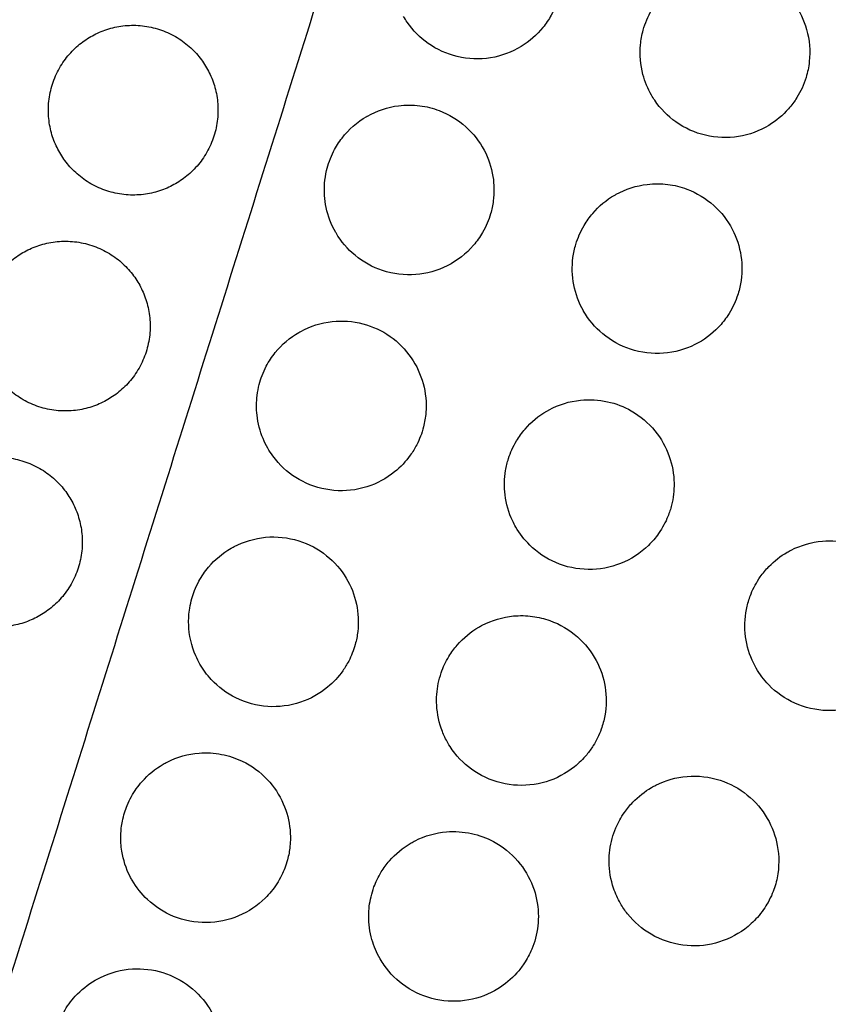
# Model space of a CAD drawing. Header units: millimetres. Extents: x -125 to 375, y 0 to 433.
# Tile 7 of 50: x 26 to 55, y 82 to 117. Entities that reach past the tile are written whole.
import ezdxf

# ---------------------------------------------------------------- set-up
doc = ezdxf.new("R2010")
doc.units = ezdxf.units.MM
doc.layers.add('Layer 01', color=18, linetype='Continuous', true_color=0x000000)

msp = doc.modelspace()

# ---------------------------------------------------------------- linework, layer by layer
at = {"layer": 'Layer 01'}
for points in [[(0, 0, 76), (26.847, 85.36, 83.178), (53.694, 170.72, 90.355)], [(0, 0, 76), (60.501, 65.93, 83.178), (121.001, 131.86, 90.355)]]:
    msp.add_open_spline(points, degree=2, dxfattribs=at)
for points, knots in [([(42.176, 121.393, 86.57), (42.548, 121.446, 86.605), (42.927, 121.429, 86.637), (43.646, 121.258, 86.689), (43.979, 121.111, 86.708), (44.577, 120.708, 86.734), (44.836, 120.455, 86.741), (45.241, 119.886, 86.74), (45.389, 119.58, 86.734), (45.581, 118.912, 86.71), (45.618, 118.554, 86.692), (45.579, 118.023, 86.657), (45.55, 117.85, 86.644), (45.475, 117.556, 86.621), (45.435, 117.434, 86.61), (45.341, 117.196, 86.588), (45.286, 117.081, 86.577), (45.139, 116.815, 86.55), (45.04, 116.668, 86.533), (44.713, 116.265, 86.483), (44.453, 116.039, 86.449), (43.831, 115.66, 86.377), (43.464, 115.524, 86.339), (42.69, 115.398, 86.268), (42.289, 115.413, 86.236), (41.534, 115.593, 86.183), (41.184, 115.751, 86.162), (40.583, 116.174, 86.135), (40.332, 116.427, 86.127), (40.085, 116.786, 86.126), (40.042, 116.853, 86.126), (40.002, 116.923, 86.126)], [-17.828541, -17.828541, -17.828541, -17.828541, -16.692822, -16.692822, -15.603791, -15.603791, -14.522712, -14.522712, -13.506309, -13.506309, -12.431454, -12.431454, -11.902918, -11.902918, -11.515785, -11.515785, -11.131372, -11.131372, -10.597332, -10.597332, -9.565003, -9.565003, -8.394583, -8.394583, -7.197374, -7.197374, -6.053377, -6.053377, -4.986643, -4.986643, -4.745127, -4.745127, -4.745127, -4.745127]), ([(50.977, 118.615, 87.096), (51.344, 118.664, 87.125), (51.718, 118.644, 87.15), (52.418, 118.474, 87.187), (52.74, 118.333, 87.2), (53.334, 117.937, 87.214), (53.598, 117.682, 87.215), (54.01, 117.106, 87.203), (54.16, 116.795, 87.193), (54.36, 116.095, 87.159), (54.393, 115.708, 87.135), (54.333, 115.135, 87.093), (54.294, 114.946, 87.078), (54.199, 114.636, 87.051), (54.152, 114.511, 87.04), (54.043, 114.274, 87.017), (53.982, 114.162, 87.006), (53.827, 113.912, 86.98), (53.727, 113.778, 86.964), (53.415, 113.426, 86.921), (53.18, 113.23, 86.894), (52.592, 112.875, 86.833), (52.229, 112.741, 86.801), (51.46, 112.617, 86.743), (51.061, 112.631, 86.718), (50.302, 112.811, 86.679), (49.948, 112.971, 86.665), (49.341, 113.402, 86.651), (49.088, 113.661, 86.65), (48.846, 114.018, 86.655), (48.807, 114.079, 86.657), (48.771, 114.141, 86.658)], [-17.789335, -17.789335, -17.789335, -17.789335, -16.671467, -16.671467, -15.621107, -15.621107, -14.525245, -14.525245, -13.492434, -13.492434, -12.333368, -12.333368, -11.75507, -11.75507, -11.353399, -11.353399, -10.968406, -10.968406, -10.464696, -10.464696, -9.547954, -9.547954, -8.391027, -8.391027, -7.199749, -7.199749, -6.042254, -6.042254, -4.961498, -4.961498, -4.744575, -4.744575, -4.744575, -4.744575]), ([(48.771, 114.141, 86.658), (48.64, 114.369, 86.663), (48.538, 114.614, 86.671), (48.379, 115.212, 86.697), (48.349, 115.568, 86.717), (48.399, 116.096, 86.754), (48.431, 116.268, 86.767), (48.511, 116.562, 86.791), (48.554, 116.684, 86.801), (48.653, 116.921, 86.823), (48.711, 117.037, 86.835), (48.866, 117.303, 86.863), (48.969, 117.45, 86.879), (49.308, 117.847, 86.929), (49.573, 118.068, 86.962), (49.869, 118.239, 86.994)], [13.04476, 13.04476, 13.04476, 13.04476, 13.839303, 13.839303, 14.907201, 14.907201, 15.435608, 15.435608, 15.82489, 15.82489, 16.213328, 16.213328, 16.755311, 16.755311, 17.789335, 17.789335, 17.789335, 17.789335]), ([(39.827, 113.768, 85.932), (40.074, 113.799, 85.955), (40.325, 113.799, 85.977), (40.808, 113.739, 86.015), (41.039, 113.681, 86.031), (41.61, 113.465, 86.066), (41.931, 113.27, 86.081), (42.469, 112.785, 86.097), (42.686, 112.506, 86.098), (43.004, 111.906, 86.088), (43.109, 111.592, 86.077), (43.208, 110.98, 86.048), (43.212, 110.687, 86.031), (43.154, 110.247, 86), (43.122, 110.097, 85.989), (43.047, 109.838, 85.967), (43.007, 109.727, 85.957), (42.912, 109.504, 85.936), (42.856, 109.392, 85.925), (42.701, 109.125, 85.897), (42.594, 108.974, 85.88), (42.216, 108.535, 85.824), (41.902, 108.29, 85.784), (41.201, 107.936, 85.708), (40.821, 107.83, 85.671), (40.036, 107.77, 85.603), (39.638, 107.818, 85.573), (38.905, 108.059, 85.526), (38.575, 108.242, 85.509), (38.018, 108.703, 85.487), (37.79, 108.971, 85.482), (37.609, 109.278, 85.484), (37.606, 109.285, 85.484), (37.602, 109.291, 85.484)], [-17.771506, -17.771506, -17.771506, -17.771506, -17.018579, -17.018579, -16.302775, -16.302775, -15.180943, -15.180943, -14.125888, -14.125888, -13.138036, -13.138036, -12.25931, -12.25931, -11.799834, -11.799834, -11.444565, -11.444565, -11.068071, -11.068071, -10.5117, -10.5117, -9.318444, -9.318444, -8.14009, -8.14009, -6.942487, -6.942487, -5.816763, -5.816763, -4.76756, -4.76756, -4.744456, -4.744456, -4.744456, -4.744456]), ([(38.7, 113.389, 85.812), (38.707, 113.393, 85.813), (38.714, 113.398, 85.814), (39.062, 113.595, 85.856), (39.438, 113.719, 85.896), (39.827, 113.768, 85.932)], [-1.210158, -1.210158, -1.210158, -1.210158, -1.185373, -1.185373, 0, 0, 0, 0]), ([(37.602, 109.291, 85.484), (37.443, 109.566, 85.486), (37.329, 109.864, 85.492), (37.205, 110.455, 85.514), (37.187, 110.743, 85.529), (37.221, 111.179, 85.556), (37.245, 111.329, 85.567), (37.306, 111.589, 85.587), (37.339, 111.702, 85.596), (37.421, 111.929, 85.616), (37.471, 112.043, 85.627), (37.612, 112.32, 85.655), (37.711, 112.477, 85.673), (38.063, 112.934, 85.73), (38.361, 113.194, 85.771), (38.7, 113.389, 85.812)], [-4.744456, -4.744456, -4.744456, -4.744456, -3.790684, -3.790684, -2.926532, -2.926532, -2.472483, -2.472483, -2.119412, -2.119412, -1.743092, -1.743092, -1.183245, -1.183245, 0, 0, 0, 0]), ([(48.619, 110.989, 86.447), (48.861, 111.018, 86.466), (49.107, 111.017, 86.482), (49.576, 110.957, 86.51), (49.8, 110.902, 86.521), (50.369, 110.69, 86.545), (50.695, 110.493, 86.554), (51.24, 110.002, 86.556), (51.461, 109.718, 86.551), (51.781, 109.107, 86.53), (51.886, 108.787, 86.515), (51.985, 108.13, 86.477), (51.98, 107.798, 86.454), (51.892, 107.313, 86.416), (51.85, 107.156, 86.403), (51.754, 106.888, 86.379), (51.707, 106.777, 86.369), (51.598, 106.559, 86.347), (51.536, 106.452, 86.336), (51.372, 106.205, 86.309), (51.264, 106.069, 86.294), (50.903, 105.689, 86.246), (50.619, 105.48, 86.215), (49.96, 105.152, 86.152), (49.583, 105.048, 86.122), (48.803, 104.988, 86.069), (48.406, 105.036, 86.047), (47.67, 105.279, 86.014), (47.336, 105.465, 86.004), (46.775, 105.934, 85.997), (46.547, 106.205, 85.998), (46.371, 106.51, 86.006)], [-17.740266, -17.740266, -17.740266, -17.740266, -17.00396, -17.00396, -16.314079, -16.314079, -15.17791, -15.17791, -14.106938, -14.106938, -13.101465, -13.101465, -12.10718, -12.10718, -11.615644, -11.615644, -11.251193, -11.251193, -10.879644, -10.879644, -10.355714, -10.355714, -9.298617, -9.298617, -8.133377, -8.133377, -6.941045, -6.941045, -5.800732, -5.800732, -4.743316, -4.743316, -4.743316, -4.743316]), ([(47.469, 110.608, 86.343), (47.486, 110.617, 86.344), (47.502, 110.627, 86.346), (47.859, 110.824, 86.384), (48.232, 110.944, 86.418), (48.619, 110.989, 86.447)], [-1.231336, -1.231336, -1.231336, -1.231336, -1.174212, -1.174212, 0, 0, 0, 0]), ([(46.371, 106.51, 86.006), (46.37, 106.512, 86.006), (46.369, 106.514, 86.006), (46.203, 106.803, 86.013), (46.087, 107.114, 86.024), (45.963, 107.755, 86.056), (45.953, 108.079, 86.076), (46.015, 108.557, 86.11), (46.049, 108.714, 86.122), (46.129, 108.983, 86.145), (46.17, 109.096, 86.155), (46.267, 109.319, 86.176), (46.323, 109.429, 86.187), (46.476, 109.687, 86.214), (46.578, 109.83, 86.23), (46.913, 110.221, 86.279), (47.176, 110.438, 86.311), (47.469, 110.608, 86.343)], [12.996949, 12.996949, 12.996949, 12.996949, 13.004289, 13.004289, 13.99805, 13.99805, 14.967575, 14.967575, 15.451509, 15.451509, 15.8137, 15.8137, 16.18623, 16.18623, 16.716844, 16.716844, 17.740266, 17.740266, 17.740266, 17.740266]), ([(37.476, 106.142, 85.294), (37.84, 106.182, 85.327), (38.209, 106.154, 85.357), (38.907, 105.971, 85.405), (39.231, 105.82, 85.423), (39.815, 105.411, 85.447), (40.069, 105.154, 85.452), (40.462, 104.583, 85.449), (40.604, 104.276, 85.442), (40.785, 103.617, 85.416), (40.818, 103.267, 85.398), (40.776, 102.75, 85.363), (40.748, 102.581, 85.351), (40.677, 102.303, 85.328), (40.642, 102.192, 85.319), (40.561, 101.981, 85.3), (40.516, 101.881, 85.29), (40.399, 101.655, 85.268), (40.324, 101.532, 85.254), (40.083, 101.195, 85.215), (39.896, 100.997, 85.189), (39.395, 100.592, 85.126), (39.063, 100.413, 85.089), (38.33, 100.181, 85.017), (37.934, 100.137, 84.983), (37.152, 100.205, 84.923), (36.773, 100.314, 84.898), (36.102, 100.66, 84.862), (35.812, 100.883, 84.85), (35.429, 101.309, 84.841), (35.306, 101.479, 84.84), (35.202, 101.66, 84.841)], [-17.721768, -17.721768, -17.721768, -17.721768, -16.615673, -16.615673, -15.546798, -15.546798, -14.470209, -14.470209, -13.461719, -13.461719, -12.412408, -12.412408, -11.897389, -11.897389, -11.547728, -11.547728, -11.215509, -11.215509, -10.780529, -10.780529, -9.963604, -9.963604, -8.834, -8.834, -7.643429, -7.643429, -6.466034, -6.466034, -5.373814, -5.373814, -4.743481, -4.743481, -4.743481, -4.743481]), ([(36.3, 105.758, 85.17), (36.321, 105.77, 85.172), (36.342, 105.782, 85.175), (36.708, 105.982, 85.218), (37.086, 106.1, 85.258), (37.476, 106.142, 85.294)], [-1.259786, -1.259786, -1.259786, -1.259786, -1.185484, -1.185484, 0, 0, 0, 0]), ([(35.202, 101.66, 84.841), (35.138, 101.771, 84.842), (35.081, 101.886, 84.844), (34.921, 102.267, 84.851), (34.85, 102.544, 84.86), (34.792, 103.062, 84.884), (34.794, 103.298, 84.898), (34.839, 103.663, 84.922), (34.864, 103.793, 84.932), (34.925, 104.025, 84.95), (34.958, 104.128, 84.959), (35.04, 104.342, 84.978), (35.09, 104.453, 84.989), (35.237, 104.732, 85.018), (35.344, 104.894, 85.036), (35.698, 105.332, 85.092), (35.98, 105.574, 85.131), (36.3, 105.758, 85.17)], [-4.743481, -4.743481, -4.743481, -4.743481, -4.357324, -4.357324, -3.500619, -3.500619, -2.790373, -2.790373, -2.392805, -2.392805, -2.067095, -2.067095, -1.70094, -1.70094, -1.115338, -1.115338, 0, 0, 0, 0]), ([(46.257, 103.362, 85.796), (46.577, 103.395, 85.819), (46.9, 103.377, 85.839), (47.509, 103.243, 85.87), (47.793, 103.134, 85.881), (48.376, 102.801, 85.896), (48.66, 102.561, 85.898), (49.112, 102.007, 85.888), (49.284, 101.702, 85.878), (49.506, 101.069, 85.848), (49.564, 100.749, 85.829), (49.573, 100.165, 85.79), (49.543, 99.905, 85.77), (49.446, 99.516, 85.738), (49.403, 99.383, 85.726), (49.309, 99.151, 85.704), (49.262, 99.051, 85.695), (49.152, 98.848, 85.674), (49.089, 98.746, 85.664), (48.914, 98.498, 85.636), (48.795, 98.358, 85.62), (48.379, 97.953, 85.568), (48.043, 97.735, 85.533), (47.312, 97.446, 85.47), (46.926, 97.374, 85.442), (46.14, 97.383, 85.394), (45.749, 97.465, 85.375), (45.041, 97.769, 85.35), (44.729, 97.98, 85.344), (44.271, 98.431, 85.343), (44.105, 98.645, 85.346), (43.971, 98.878, 85.352)], [-17.70177, -17.70177, -17.70177, -17.70177, -16.732813, -16.732813, -15.823868, -15.823868, -14.715018, -14.715018, -13.671247, -13.671247, -12.697464, -12.697464, -11.910841, -11.910841, -11.489666, -11.489666, -11.156399, -11.156399, -10.794315, -10.794315, -10.240036, -10.240036, -9.042827, -9.042827, -7.869889, -7.869889, -6.676956, -6.676956, -5.553772, -5.553772, -4.743057, -4.743057, -4.743057, -4.743057]), ([(45.069, 102.976, 85.69), (45.097, 102.992, 85.693), (45.125, 103.008, 85.696), (45.496, 103.206, 85.734), (45.87, 103.322, 85.767), (46.257, 103.362, 85.796)], [-1.269958, -1.269958, -1.269958, -1.269958, -1.172755, -1.172755, 0, 0, 0, 0]), ([(43.971, 98.878, 85.352), (43.932, 98.946, 85.354), (43.895, 99.016, 85.356), (43.722, 99.38, 85.367), (43.63, 99.693, 85.381), (43.556, 100.301, 85.415), (43.563, 100.59, 85.434), (43.635, 101.018, 85.466), (43.669, 101.16, 85.477), (43.748, 101.405, 85.498), (43.788, 101.509, 85.508), (43.882, 101.717, 85.527), (43.936, 101.821, 85.538), (44.084, 102.068, 85.564), (44.185, 102.207, 85.58), (44.517, 102.592, 85.627), (44.778, 102.808, 85.659), (45.069, 102.976, 85.69)], [12.958712, 12.958712, 12.958712, 12.958712, 13.196128, 13.196128, 14.170693, 14.170693, 15.039113, 15.039113, 15.479231, 15.479231, 15.814866, 15.814866, 16.167444, 16.167444, 16.685167, 16.685167, 17.70177, 17.70177, 17.70177, 17.70177]), ([(35.123, 98.516, 84.655), (35.516, 98.552, 84.691), (35.914, 98.51, 84.722), (36.651, 98.281, 84.769), (36.986, 98.102, 84.786), (37.555, 97.644, 84.805), (37.79, 97.376, 84.807), (38.142, 96.789, 84.799), (38.264, 96.479, 84.79), (38.401, 95.837, 84.761), (38.417, 95.508, 84.743), (38.362, 95.029, 84.709), (38.332, 94.876, 84.697), (38.262, 94.623, 84.677), (38.228, 94.522, 84.668), (38.151, 94.327, 84.65), (38.108, 94.234, 84.641), (37.998, 94.024, 84.62), (37.928, 93.908, 84.608), (37.698, 93.583, 84.571), (37.518, 93.388, 84.545), (37.032, 92.984, 84.483), (36.707, 92.803, 84.447), (35.984, 92.56, 84.376), (35.589, 92.509, 84.342), (34.805, 92.562, 84.282), (34.422, 92.665, 84.257), (33.744, 93, 84.22), (33.45, 93.22, 84.208), (33.048, 93.652, 84.199), (32.914, 93.834, 84.198), (32.801, 94.028, 84.199)], [-17.676719, -17.676719, -17.676719, -17.676719, -16.483365, -16.483365, -15.350365, -15.350365, -14.286032, -14.286032, -13.292428, -13.292428, -12.307831, -12.307831, -11.838934, -11.838934, -11.517124, -11.517124, -11.207295, -11.207295, -10.80085, -10.80085, -10.004222, -10.004222, -8.88971, -8.88971, -7.701361, -7.701361, -6.51875, -6.51875, -5.423521, -5.423521, -4.745007, -4.745007, -4.745007, -4.745007]), ([(33.899, 98.126, 84.527), (33.934, 98.147, 84.531), (33.969, 98.166, 84.536), (34.352, 98.367, 84.58), (34.732, 98.479, 84.62), (35.123, 98.516, 84.655)], [-1.30728, -1.30728, -1.30728, -1.30728, -1.185617, -1.185617, 0, 0, 0, 0]), ([(54.814, 98.377, 85.938), (55.139, 98.406, 85.956), (55.466, 98.381, 85.969), (56.074, 98.232, 85.986), (56.354, 98.118, 85.99), (56.932, 97.773, 85.989), (57.214, 97.523, 85.982), (57.658, 96.95, 85.956), (57.823, 96.636, 85.938), (58.03, 95.989, 85.895), (58.078, 95.662, 85.871), (58.067, 95.041, 85.821), (58.019, 94.751, 85.796), (57.885, 94.333, 85.758), (57.83, 94.197, 85.745), (57.716, 93.965, 85.722), (57.661, 93.868, 85.712), (57.538, 93.676, 85.692), (57.47, 93.582, 85.682), (57.289, 93.36, 85.657), (57.171, 93.238, 85.643), (56.77, 92.888, 85.6), (56.455, 92.701, 85.573), (55.753, 92.442, 85.524), (55.37, 92.379, 85.504), (54.589, 92.402, 85.473), (54.201, 92.491, 85.464), (53.495, 92.809, 85.458), (53.183, 93.028, 85.46), (52.747, 93.478, 85.474), (52.598, 93.675, 85.482), (52.475, 93.889, 85.492)], [-17.645566, -17.645566, -17.645566, -17.645566, -16.66455, -16.66455, -15.76216, -15.76216, -14.639637, -14.639637, -13.58079, -13.58079, -12.591566, -12.591566, -11.709567, -11.709567, -11.265933, -11.265933, -10.929923, -10.929923, -10.579193, -10.579193, -10.067801, -10.067801, -8.973139, -8.973139, -7.813533, -7.813533, -6.624951, -6.624951, -5.486997, -5.486997, -4.743426, -4.743426, -4.743426, -4.743426]), ([(53.573, 97.987, 85.849), (53.619, 98.014, 85.854), (53.667, 98.04, 85.858), (54.058, 98.238, 85.892), (54.431, 98.344, 85.918), (54.814, 98.377, 85.938)], [-1.321875, -1.321875, -1.321875, -1.321875, -1.158305, -1.158305, 0, 0, 0, 0]), ([(32.801, 94.028, 84.199), (32.745, 94.126, 84.2), (32.694, 94.226, 84.201), (32.497, 94.678, 84.209), (32.413, 95.052, 84.223), (32.395, 95.627, 84.253), (32.408, 95.822, 84.266), (32.458, 96.129, 84.287), (32.483, 96.243, 84.296), (32.543, 96.45, 84.313), (32.575, 96.545, 84.321), (32.656, 96.748, 84.34), (32.706, 96.855, 84.35), (32.86, 97.139, 84.38), (32.976, 97.308, 84.4), (33.332, 97.729, 84.455), (33.6, 97.953, 84.491), (33.899, 98.126, 84.527)], [-4.745007, -4.745007, -4.745007, -4.745007, -4.405807, -4.405807, -3.26247, -3.26247, -2.674449, -2.674449, -2.324546, -2.324546, -2.023146, -2.023146, -1.66578, -1.66578, -1.048417, -1.048417, 0, 0, 0, 0]), ([(52.475, 93.889, 85.492), (52.422, 93.98, 85.497), (52.373, 94.075, 85.502), (52.197, 94.473, 85.523), (52.114, 94.794, 85.542), (52.056, 95.442, 85.587), (52.079, 95.765, 85.612), (52.188, 96.228, 85.652), (52.235, 96.375, 85.665), (52.335, 96.622, 85.688), (52.384, 96.724, 85.698), (52.492, 96.923, 85.718), (52.552, 97.02, 85.728), (52.711, 97.245, 85.752), (52.814, 97.369, 85.766), (53.118, 97.681, 85.804), (53.335, 97.85, 85.828), (53.573, 97.987, 85.849)], [-4.743426, -4.743426, -4.743426, -4.743426, -4.423472, -4.423472, -3.432914, -3.432914, -2.462206, -2.462206, -1.99817, -1.99817, -1.658143, -1.658143, -1.313427, -1.313427, -0.828088, -0.828088, 0, 0, 0, 0]), ([(43.891, 95.734, 85.142), (44.115, 95.755, 85.158), (44.34, 95.75, 85.172), (44.773, 95.693, 85.196), (44.979, 95.643, 85.205), (45.535, 95.444, 85.227), (45.865, 95.25, 85.234), (46.418, 94.764, 85.234), (46.642, 94.481, 85.227), (46.97, 93.872, 85.204), (47.078, 93.553, 85.188), (47.185, 92.886, 85.148), (47.181, 92.543, 85.123), (47.09, 92.045, 85.083), (47.047, 91.885, 85.07), (46.954, 91.626, 85.046), (46.911, 91.525, 85.037), (46.817, 91.333, 85.018), (46.767, 91.243, 85.009), (46.642, 91.043, 84.988), (46.564, 90.935, 84.976), (46.348, 90.675, 84.946), (46.202, 90.531, 84.927), (45.746, 90.167, 84.877), (45.407, 89.988, 84.845), (44.671, 89.763, 84.787), (44.278, 89.723, 84.762), (43.493, 89.797, 84.72), (43.109, 89.912, 84.705), (42.434, 90.272, 84.687), (42.144, 90.503, 84.684), (41.777, 90.926, 84.689), (41.666, 91.082, 84.692), (41.571, 91.247, 84.696)], [-17.663952, -17.663952, -17.663952, -17.663952, -16.986721, -16.986721, -16.350758, -16.350758, -15.209804, -15.209804, -14.135183, -14.135183, -13.129226, -13.129226, -12.100816, -12.100816, -11.603451, -11.603451, -11.27097, -11.27097, -10.960111, -10.960111, -10.558796, -10.558796, -9.940022, -9.940022, -8.797437, -8.797437, -7.619003, -7.619003, -6.425035, -6.425035, -5.318003, -5.318003, -4.742909, -4.742909, -4.742909, -4.742909]), ([(42.669, 95.345, 85.036), (42.707, 95.367, 85.04), (42.746, 95.388, 85.044), (43.129, 95.587, 85.082), (43.505, 95.698, 85.114), (43.891, 95.734, 85.142)], [-1.304294, -1.304294, -1.304294, -1.304294, -1.171075, -1.171075, 0, 0, 0, 0]), ([(41.571, 91.247, 84.696), (41.495, 91.378, 84.7), (41.429, 91.515, 84.704), (41.259, 91.952, 84.722), (41.191, 92.263, 84.737), (41.159, 92.837, 84.772), (41.178, 93.094, 84.79), (41.256, 93.476, 84.82), (41.291, 93.604, 84.83), (41.368, 93.826, 84.85), (41.406, 93.921, 84.859), (41.496, 94.114, 84.877), (41.548, 94.211, 84.887), (41.692, 94.448, 84.912), (41.79, 94.582, 84.927), (42.119, 94.962, 84.974), (42.379, 95.177, 85.006), (42.669, 95.345, 85.036)], [-4.742909, -4.742909, -4.742909, -4.742909, -4.28635, -4.28635, -3.331803, -3.331803, -2.556971, -2.556971, -2.15786, -2.15786, -1.847949, -1.847949, -1.515692, -1.515692, -1.012836, -1.012836, 0, 0, 0, 0]), ([(32.767, 90.888, 84.016), (33.035, 90.909, 84.04), (33.304, 90.894, 84.061), (33.82, 90.794, 84.098), (34.066, 90.713, 84.113), (34.63, 90.442, 84.143), (34.929, 90.223, 84.154), (35.419, 89.704, 84.161), (35.61, 89.414, 84.158), (35.876, 88.805, 84.141), (35.957, 88.494, 84.128), (36.004, 87.982, 84.1), (36.004, 87.788, 84.088), (35.968, 87.433, 84.063), (35.938, 87.273, 84.051), (35.869, 87.017, 84.03), (35.837, 86.919, 84.022), (35.767, 86.736, 84.005), (35.73, 86.651, 83.997), (35.637, 86.463, 83.979), (35.579, 86.362, 83.968), (35.398, 86.082, 83.938), (35.259, 85.912, 83.917), (34.835, 85.494, 83.859), (34.517, 85.282, 83.823), (33.809, 84.982, 83.751), (33.423, 84.901, 83.716), (32.632, 84.893, 83.653), (32.236, 84.968, 83.626), (31.525, 85.258, 83.585), (31.212, 85.46, 83.571), (30.73, 85.913, 83.557), (30.547, 86.144, 83.554), (30.401, 86.397, 83.556)], [-17.619861, -17.619861, -17.619861, -17.619861, -16.810848, -16.810848, -16.034592, -16.034592, -14.928489, -14.928489, -13.891005, -13.891005, -12.930044, -12.930044, -12.345107, -12.345107, -11.856225, -11.856225, -11.545414, -11.545414, -11.264714, -11.264714, -10.913991, -10.913991, -10.256253, -10.256253, -9.113922, -9.113922, -7.934606, -7.934606, -6.731697, -6.731697, -5.621701, -5.621701, -4.741639, -4.741639, -4.741639, -4.741639]), ([(31.499, 90.495, 83.885), (31.547, 90.523, 83.89), (31.595, 90.549, 83.896), (31.994, 90.751, 83.942), (32.376, 90.858, 83.981), (32.767, 90.888, 84.016)], [-1.352535, -1.352535, -1.352535, -1.352535, -1.185752, -1.185752, 0, 0, 0, 0]), ([(30.401, 86.397, 83.556), (30.376, 86.44, 83.556), (30.352, 86.484, 83.557), (30.186, 86.809, 83.561), (30.087, 87.111, 83.569), (30.007, 87.613, 83.591), (29.995, 87.805, 83.6), (30.006, 88.16, 83.622), (30.025, 88.322, 83.632), (30.077, 88.581, 83.651), (30.102, 88.681, 83.659), (30.159, 88.867, 83.675), (30.19, 88.954, 83.683), (30.27, 89.147, 83.7), (30.32, 89.251, 83.711), (30.482, 89.543, 83.741), (30.607, 89.721, 83.763), (30.966, 90.127, 83.817), (31.219, 90.333, 83.851), (31.499, 90.495, 83.885)], [-4.741639, -4.741639, -4.741639, -4.741639, -4.591351, -4.591351, -3.642428, -3.642428, -3.063613, -3.063613, -2.573935, -2.573935, -2.265101, -2.265101, -1.985894, -1.985894, -1.636584, -1.636584, -0.980753, -0.980753, 0, 0, 0, 0]), ([(50.027, 90.065, 85.091), (50.422, 90.097, 85.112), (50.82, 90.051, 85.128), (51.548, 89.815, 85.143), (51.874, 89.638, 85.144), (52.443, 89.178, 85.133), (52.683, 88.898, 85.121), (53.038, 88.286, 85.088), (53.159, 87.963, 85.067), (53.292, 87.249, 85.016), (53.29, 86.861, 84.985), (53.176, 86.294, 84.935), (53.119, 86.106, 84.918), (53, 85.819, 84.89), (52.949, 85.715, 84.88), (52.844, 85.527, 84.861), (52.791, 85.442, 84.852), (52.667, 85.264, 84.833), (52.594, 85.171, 84.823), (52.381, 84.931, 84.795), (52.23, 84.793, 84.779), (51.759, 84.441, 84.733), (51.409, 84.272, 84.706), (50.661, 84.075, 84.66), (50.269, 84.05, 84.643), (49.487, 84.152, 84.618), (49.105, 84.283, 84.612), (48.439, 84.672, 84.612), (48.156, 84.917, 84.618), (47.832, 85.323, 84.633), (47.749, 85.446, 84.639), (47.675, 85.575, 84.645)], [-17.637135, -17.637135, -17.637135, -17.637135, -16.443294, -16.443294, -15.337801, -15.337801, -14.239537, -14.239537, -13.207645, -13.207645, -12.049815, -12.049815, -11.460929, -11.460929, -11.111185, -11.111185, -10.810534, -10.810534, -10.454753, -10.454753, -9.841037, -9.841037, -8.681125, -8.681125, -7.510565, -7.510565, -6.307727, -6.307727, -5.191919, -5.191919, -4.744125, -4.744125, -4.744125, -4.744125]), ([(48.773, 89.673, 85.001), (48.824, 89.702, 85.006), (48.876, 89.73, 85.01), (49.272, 89.929, 85.045), (49.645, 90.033, 85.07), (50.027, 90.065, 85.091)], [-1.335302, -1.335302, -1.335302, -1.335302, -1.156498, -1.156498, 0, 0, 0, 0]), ([(47.675, 85.575, 84.645), (47.576, 85.745, 84.653), (47.495, 85.924, 84.662), (47.329, 86.414, 84.69), (47.275, 86.731, 84.711), (47.271, 87.327, 84.754), (47.306, 87.602, 84.776), (47.415, 87.998, 84.811), (47.46, 88.126, 84.822), (47.552, 88.344, 84.843), (47.597, 88.436, 84.852), (47.698, 88.618, 84.87), (47.754, 88.708, 84.879), (47.904, 88.922, 84.903), (48.002, 89.042, 84.916), (48.306, 89.357, 84.955), (48.529, 89.532, 84.979), (48.773, 89.673, 85.001)], [-4.744125, -4.744125, -4.744125, -4.744125, -4.150858, -4.150858, -3.187286, -3.187286, -2.355374, -2.355374, -1.947389, -1.947389, -1.640372, -1.640372, -1.320169, -1.320169, -0.851082, -0.851082, 0, 0, 0, 0]), ([(41.52, 88.105, 84.485), (41.816, 88.13, 84.505), (42.113, 88.11, 84.522), (42.674, 87.989, 84.548), (42.937, 87.893, 84.557), (43.51, 87.587, 84.57), (43.802, 87.352, 84.57), (44.272, 86.805, 84.559), (44.451, 86.503, 84.547), (44.69, 85.873, 84.515), (44.754, 85.553, 84.496), (44.778, 84.931, 84.453), (44.745, 84.633, 84.43), (44.633, 84.214, 84.394), (44.59, 84.086, 84.382), (44.5, 83.871, 84.362), (44.458, 83.783, 84.353), (44.366, 83.611, 84.336), (44.315, 83.527, 84.327), (44.184, 83.331, 84.307), (44.1, 83.222, 84.294), (43.814, 82.901, 84.256), (43.589, 82.713, 84.231), (43.023, 82.365, 84.176), (42.673, 82.231, 84.148), (41.92, 82.093, 84.097), (41.523, 82.1, 84.075), (40.758, 82.264, 84.043), (40.398, 82.419, 84.032), (39.779, 82.842, 84.024), (39.52, 83.097, 84.025), (39.262, 83.465, 84.034), (39.214, 83.539, 84.036), (39.171, 83.615, 84.038)], [-17.632726, -17.632726, -17.632726, -17.632726, -16.740306, -16.740306, -15.904172, -15.904172, -14.787424, -14.787424, -13.736747, -13.736747, -12.760436, -12.760436, -11.861783, -11.861783, -11.453107, -11.453107, -11.159069, -11.159069, -10.86352, -10.86352, -10.44767, -10.44767, -9.566989, -9.566989, -8.446481, -8.446481, -7.261691, -7.261691, -6.093068, -6.093068, -5.007467, -5.007467, -4.742855, -4.742855, -4.742855, -4.742855]), ([(40.269, 87.713, 84.379), (40.316, 87.741, 84.384), (40.364, 87.767, 84.389), (40.758, 87.966, 84.428), (41.134, 88.073, 84.459), (41.52, 88.105, 84.485)], [-1.333707, -1.333707, -1.333707, -1.333707, -1.169055, -1.169055, 0, 0, 0, 0]), ([(39.171, 83.615, 84.038), (39.047, 83.829, 84.045), (38.95, 84.058, 84.053), (38.805, 84.569, 84.078), (38.767, 84.852, 84.094), (38.77, 85.365, 84.128), (38.798, 85.592, 84.144), (38.879, 85.931, 84.172), (38.914, 86.045, 84.182), (38.988, 86.246, 84.2), (39.025, 86.333, 84.208), (39.111, 86.511, 84.225), (39.161, 86.601, 84.234), (39.299, 86.826, 84.258), (39.395, 86.956, 84.273), (39.719, 87.331, 84.319), (39.979, 87.546, 84.35), (40.269, 87.713, 84.379)], [-4.742855, -4.742855, -4.742855, -4.742855, -3.998446, -3.998446, -3.142788, -3.142788, -2.454305, -2.454305, -2.093701, -2.093701, -1.808807, -1.808807, -1.497321, -1.497321, -1.0116, -1.0116, 0, 0, 0, 0]), ([(30.41, 83.26, 83.376), (30.774, 83.283, 83.408), (31.14, 83.239, 83.435), (31.831, 83.024, 83.478), (32.151, 82.858, 83.494), (32.715, 82.421, 83.511), (32.956, 82.156, 83.514), (33.319, 81.574, 83.505), (33.447, 81.266, 83.496), (33.596, 80.622, 83.467), (33.617, 80.29, 83.448), (33.567, 79.796, 83.413), (33.536, 79.633, 83.401), (33.467, 79.379, 83.38), (33.436, 79.286, 83.372), (33.371, 79.115, 83.356), (33.337, 79.037, 83.349), (33.256, 78.869, 83.333), (33.207, 78.78, 83.324), (33.062, 78.543, 83.298), (32.957, 78.402, 83.282), (32.581, 77.981, 83.228), (32.269, 77.743, 83.191), (31.573, 77.402, 83.118), (31.196, 77.3, 83.084), (30.413, 77.245, 83.021), (30.016, 77.296, 82.993), (29.286, 77.543, 82.949), (28.957, 77.727, 82.933), (28.406, 78.19, 82.914), (28.181, 78.457, 82.911), (28.005, 78.759, 82.913), (28.003, 78.762, 82.913), (28.001, 78.766, 82.913)], [-17.583698, -17.583698, -17.583698, -17.583698, -16.481787, -16.481787, -15.404593, -15.404593, -14.336384, -14.336384, -13.341147, -13.341147, -12.346335, -12.346335, -11.846905, -11.846905, -11.551197, -11.551197, -11.295382, -11.295382, -10.98867, -10.98867, -10.457244, -10.457244, -9.284958, -9.284958, -8.116142, -8.116142, -6.919926, -6.919926, -5.79599, -5.79599, -4.754002, -4.754002, -4.743398, -4.743398, -4.743398, -4.743398]), ([(29.099, 82.864, 83.242), (29.159, 82.898, 83.249), (29.22, 82.931, 83.256), (29.635, 83.133, 83.304), (30.018, 83.235, 83.342), (30.41, 83.26, 83.376)], [-1.395343, -1.395343, -1.395343, -1.395343, -1.185862, -1.185862, 0, 0, 0, 0]), ([(28.001, 78.766, 82.913), (27.843, 79.039, 82.915), (27.73, 79.335, 82.922), (27.602, 79.936, 82.945), (27.584, 80.235, 82.961), (27.623, 80.668, 82.989), (27.644, 80.802, 82.998), (27.695, 81.022, 83.015), (27.719, 81.11, 83.022), (27.774, 81.277, 83.036), (27.804, 81.358, 83.043), (27.881, 81.539, 83.06), (27.93, 81.639, 83.07), (28.097, 81.937, 83.102), (28.233, 82.124, 83.125), (28.595, 82.519, 83.179), (28.835, 82.711, 83.21), (29.099, 82.864, 83.242)], [-4.743398, -4.743398, -4.743398, -4.743398, -3.794919, -3.794919, -2.896298, -2.896298, -2.48721, -2.48721, -2.214324, -2.214324, -1.955551, -1.955551, -1.619078, -1.619078, -0.923636, -0.923636, 0, 0, 0, 0])]:
    msp.add_open_spline(points, degree=3, knots=knots, dxfattribs=at)
at = {"layer": 'Layer 01', "extrusion": (-0.093728, -0.054114, 0.994126)}
for points, weights in [([(28.938, 116.209, 85.054), (31.536, 117.709, 85.381), (33.036, 115.11, 85.381)], [0.999999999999, 0.707106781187, 1]), ([(27.84, 112.11, 84.727), (26.34, 114.709, 84.727), (28.938, 116.209, 85.054)], [1, 0.707106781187, 0.999999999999]), ([(26.538, 108.577, 84.412), (29.136, 110.077, 84.739), (30.636, 107.479, 84.739)], [0.999999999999, 0.707106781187, 1]), ([(25.44, 104.479, 84.086), (23.94, 107.077, 84.086), (26.538, 108.577, 84.412)], [1, 0.707106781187, 0.999999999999]), ([(24.138, 100.946, 83.771), (26.736, 102.446, 84.097), (28.236, 99.848, 84.097)], [0.999999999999, 0.707106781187, 1])]:
    msp.add_rational_spline(points, weights, degree=2, dxfattribs=at)
at = {"layer": 'Layer 01', "extrusion": (0.093728, 0.054114, -0.994126)}
msp.add_rational_spline([(33.036, 115.11, 85.381), (34.536, 112.512, 85.381), (31.938, 111.012, 85.054), (29.34, 109.512, 84.727), (27.84, 112.11, 84.727)], [1, 0.707106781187, 1, 0.707106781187, 1], degree=2, knots=[6.017726, 6.017726, 6.017726, 12.035452, 12.035452, 18.053177, 18.053177, 18.053177], dxfattribs=at)
at = {"layer": 'Layer 01', "extrusion": (-0.093728, -0.054114, 0.994126)}
for points in [[(30.636, 107.479, 84.739), (32.136, 104.881, 84.739), (29.538, 103.381, 84.412), (26.94, 101.881, 84.086), (25.44, 104.479, 84.086)], [(28.236, 99.848, 84.097), (29.736, 97.249, 84.097), (27.138, 95.749, 83.771), (24.54, 94.249, 83.444), (23.04, 96.848, 83.444)]]:
    msp.add_rational_spline(points, [1, 0.707106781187, 1, 0.707106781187, 1], degree=2, knots=[6.017726, 6.017726, 6.017726, 12.035452, 12.035452, 18.053177, 18.053177, 18.053177], dxfattribs=at)

doc.saveas('drawing.dxf')
